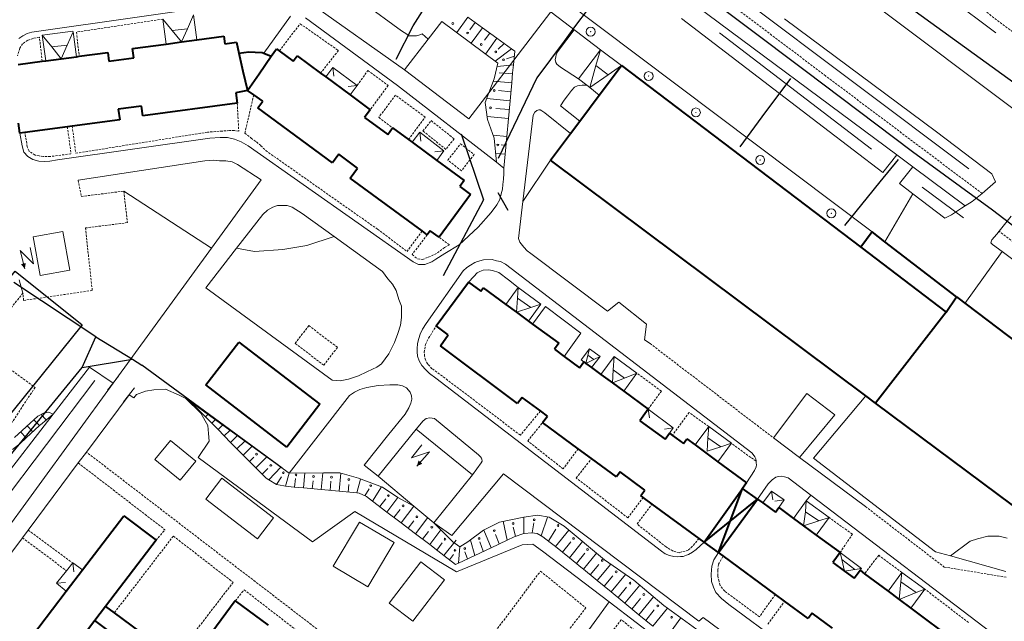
# Model space of a CAD drawing. Extents: x 13 to 4138, y -4831 to -1000.
# Tile 23 of 203: x 1171 to 1390, y -2551 to -2417. Entities that reach past the tile are written whole.
import ezdxf

# ---------------------------------------------------------------- set-up
doc = ezdxf.new("R2010")
doc.units = 0
doc.header["$MEASUREMENT"] = 0
doc.linetypes.add('DASHED', pattern=[0.75, 0.5, -0.25])
for name, color, linetype in [('11', 7, 'CONTINUOUS'), ('16', 7, 'CONTINUOUS'), ('24', 7, 'CONTINUOUS'), ('37', 7, 'CONTINUOUS'), ('40', 7, 'CONTINUOUS'), ('6', 7, 'CONTINUOUS'), ('7', 7, 'CONTINUOUS'), ('ВЕЛОПЕШЕХОДНЫЕ', 4, 'CONTINUOUS'), ('ЛЕСТНИЦЫ', 6, 'CONTINUOUS'), ('ПЕШЕХОДНЫЕ_ДОРОЖКИ', 3, 'CONTINUOUS'), ('СПОРТИВНЫЕ_ПЛОЩАДКИ', 3, 'CONTINUOUS'), ('ТРОТУАРЫ', 7, 'CONTINUOUS')]:
    doc.layers.add(name, color=color, linetype=linetype)

msp = doc.modelspace()

# ---------------------------------------------------------------- linework, layer by layer
at = {"layer": '11', "color": 253, "linetype": 'Continuous', "lineweight": 0}
for p, q in [((1366.34, -2447.28), (1317.82, -2411.2)), ((1289.19, -2415.38), (1280.96, -2426.12)), ((1261.85, -2421.47), (1264.89, -2417.53)), ((1264.89, -2417.53), (1277.36, -2426.81)), ((1256.55, -2428.3), (1261.85, -2421.47)), ((1280.96, -2426.12), (1275.36, -2433.42)), ((1277.36, -2426.81), (1276.53, -2430.28)), ((1270.92, -2439.21), (1256.55, -2428.3)), ((1276.53, -2430.28), (1275.36, -2433.42)), ((1275.36, -2433.42), (1270.92, -2439.21)), ((1275.36, -2433.42), (1274.55, -2435.57)), ((1274.55, -2435.57), (1275.05, -2439.38)), ((1275.05, -2439.38), (1276.53, -2443.51)), ((1276.53, -2443.51), (1277.04, -2448.89)), ((1369.86, -2449.9), (1366.34, -2447.28)), ((1381.57, -2458.61), (1369.86, -2449.9)), ((1381.51, -2480.38), (1389.78, -2468.78)), ((1389.78, -2468.78), (1488.3, -2543.51)), ((1178.23, -2505.07), (1186.32, -2494.59)), ((1186.32, -2494.59), (1191.58, -2498.16)), ((1192.82, -2496.6), (1190.34, -2499.73)), ((1196.38, -2499.23), (1193.89, -2502.36)), ((1196.83, -2500.7), (1198.81, -2499.93)), ((1198.81, -2499.93), (1200.64, -2499.63)), ((1200.64, -2499.63), (1203.24, -2499.47)), ((1203.24, -2499.47), (1206.29, -2500.85)), ((1195.14, -2500.8), (1196.22, -2501.46)), ((1196.22, -2501.46), (1196.83, -2500.7)), ((1206.29, -2500.85), (1207.82, -2501.61)), ((1207.82, -2501.61), (1211.17, -2504.82)), ((1347.71, -2514.91), (1359.38, -2500.96)), ((1145.15, -2547.91), (1178.23, -2505.07)), ((1211.17, -2504.82), (1212.7, -2507.57)), ((1212.7, -2507.57), (1212.85, -2509.4)), ((1213.01, -2511.08), (1210.52, -2514.74)), ((1212.85, -2509.4), (1213.01, -2511.08)), ((1210.52, -2514.74), (1236.01, -2533.53)), ((1374.96, -2535.75), (1347.71, -2514.91)), ((1236.01, -2533.53), (1245.47, -2526.81)), ((1245.47, -2526.81), (1268.12, -2540.2)), ((1268.12, -2540.2), (1282.77, -2534.24)), ((1282.77, -2534.24), (1285.16, -2534.07)), ((1285.16, -2534.07), (1287.3, -2535.6)), ((1287.3, -2535.6), (1302.2, -2546.94)), ((1378.27, -2536.68), (1374.96, -2535.75)), ((1390.62, -2540.19), (1378.27, -2536.68)), ((1275.91, -2583), (1302.2, -2546.94)), ((1302.2, -2546.94), (1366.13, -2595.58))]:
    msp.add_line(p, q, dxfattribs=at)
at = {"layer": '16', "color": 253, "linetype": 'Continuous', "lineweight": 0}
for p, q in [((1173.76, -2465.55), (1180.39, -2464.35)), ((1180.39, -2464.35), (1181.95, -2472.94)), ((1175.32, -2474.14), (1173.76, -2465.55)), ((1173.82, -2471.59), (1170.85, -2468.55)), ((1170.85, -2468.55), (1171.89, -2472.7)), ((1173.13, -2467.93), (1173.82, -2471.59)), ((1181.95, -2472.94), (1175.32, -2474.14)), ((1250.65, -2518.92), (1259.12, -2508.44)), ((1259.12, -2508.44), (1271.69, -2518.59)), ((1260.4, -2511.9), (1258.08, -2514.82)), ((1258.08, -2514.82), (1262.12, -2513.5)), ((1262.12, -2513.5), (1259.27, -2516.7)), ((1258.64, -2525.59), (1250.65, -2518.92)), ((1271.69, -2518.59), (1263.06, -2529.28)), ((1263.06, -2529.28), (1258.64, -2525.59))]:
    msp.add_line(p, q, dxfattribs=at)
for points in [[(1171.89, -2472.7), (1172.12, -2471.39), (1171.05, -2471.62)], [(1259.27, -2516.7), (1259.69, -2515.43), (1260.52, -2516.13)]]:
    msp.add_solid(points, dxfattribs=at)
at = {"layer": '24', "color": 253, "linetype": 'DASHED', "lineweight": 0}
for p, q in [((1350.45, -2429.66), (1308.31, -2397.8)), ((1419.71, -2440.59), (1365.27, -2399.6)), ((1202.69, -2416.97), (1183.41, -2419.89)), ((1228.64, -2424.07), (1233.29, -2418.03)), ((1233.29, -2418.03), (1241.83, -2424.01)), ((1175.15, -2421), (1173.8, -2421.29)), ((1175.79, -2426.39), (1175.15, -2421)), ((1183.41, -2419.89), (1184.04, -2425.28)), ((1171.42, -2422.47), (1170.79, -2423.49)), ((1172.57, -2421.71), (1171.42, -2422.47)), ((1173.8, -2421.29), (1172.57, -2421.71)), ((1170.79, -2423.49), (1170.28, -2425.15)), ((1241.83, -2424.01), (1237.83, -2429.04)), ((1245.99, -2431.78), (1248.37, -2428.48)), ((1248.37, -2428.48), (1252.92, -2431.78)), ((1385.37, -2455.91), (1350.45, -2429.66)), ((1252.92, -2431.78), (1248.92, -2437.2)), ((1222.94, -2433.89), (1220.97, -2442.39)), ((1254.53, -2433.94), (1250.83, -2438.89)), ((1261.19, -2438.84), (1254.53, -2433.94)), ((1219.27, -2435.75), (1219.6, -2441.96)), ((1181.39, -2440.99), (1182.2, -2447.03)), ((1182.47, -2440.85), (1183.28, -2446.91)), ((1250.83, -2438.89), (1253.91, -2441.25)), ((1257.43, -2443.84), (1261.19, -2438.84)), ((1260.66, -2441.95), (1262.51, -2439.63)), ((1262.51, -2439.63), (1267.62, -2443.7)), ((1172.45, -2445.47), (1171.92, -2442.26)), ((1212.62, -2442.2), (1183.28, -2446.91)), ((1215.99, -2441.96), (1212.62, -2442.2)), ((1217.55, -2441.84), (1215.99, -2441.96)), ((1218.63, -2441.84), (1217.55, -2441.84)), ((1219.6, -2441.96), (1218.63, -2441.84)), ((1220.97, -2442.39), (1222.36, -2443.53)), ((1265.78, -2446.03), (1260.66, -2441.95)), ((1222.36, -2443.53), (1223.56, -2444.37)), ((1223.56, -2444.37), (1224.52, -2445.22)), ((1224.52, -2445.22), (1225.61, -2446.3)), ((1267.62, -2443.7), (1265.78, -2446.03)), ((1266.22, -2448.47), (1269.03, -2444.82)), ((1269.03, -2444.82), (1272.08, -2447.17)), ((1172.88, -2446.47), (1172.45, -2445.47)), ((1174.21, -2447.32), (1172.88, -2446.47)), ((1175.1, -2447.51), (1174.21, -2447.32)), ((1176.06, -2447.63), (1175.1, -2447.51)), ((1182.2, -2447.03), (1177.63, -2447.63)), ((1225.61, -2446.3), (1250.55, -2463.85)), ((1272.08, -2447.17), (1269.26, -2450.82)), ((1177.63, -2447.63), (1176.06, -2447.63)), ((1269.26, -2450.82), (1266.22, -2448.47)), ((1183.79, -2452.9), (1184.49, -2456.54)), ((1184.49, -2456.54), (1193.97, -2455.36)), ((1193.97, -2455.36), (1194.78, -2462.38)), ((1194.78, -2462.38), (1185.42, -2463.55)), ((1185.42, -2463.55), (1186.94, -2477.5)), ((1250.55, -2463.85), (1257.12, -2468.78)), ((1260.47, -2464.23), (1257.12, -2468.78)), ((1261.62, -2465.08), (1258.25, -2469.5)), ((1491.45, -2540.86), (1389.13, -2464.3)), ((1266.55, -2467.33), (1264.26, -2465.65)), ((1265.47, -2467.93), (1266.55, -2467.33)), ((1258.25, -2469.5), (1259.45, -2470.46)), ((1261.86, -2470.1), (1263.9, -2469.14)), ((1263.9, -2469.14), (1265.47, -2467.93)), ((1259.45, -2470.46), (1260.53, -2470.58)), ((1260.53, -2470.58), (1261.86, -2470.1)), ((1171.49, -2478.08), (1140.25, -2517.08)), ((1171.61, -2479.72), (1171.49, -2478.08)), ((1186.94, -2477.5), (1171.61, -2479.72)), ((1232.18, -2489.3), (1235.22, -2485.32)), ((1235.22, -2485.32), (1241.59, -2490.18)), ((1261.93, -2488.15), (1263.61, -2485.41)), ((1238.55, -2494.16), (1232.18, -2489.3)), ((1261.23, -2489.55), (1261.93, -2488.15)), ((1163.66, -2491.48), (1174.2, -2499.1)), ((1241.59, -2490.18), (1238.55, -2494.16)), ((1260.96, -2491.32), (1261.23, -2489.55)), ((1261.03, -2492.15), (1260.96, -2491.32)), ((1311.32, -2489.33), (1338.82, -2510.38)), ((1261.22, -2492.97), (1261.03, -2492.15)), ((1261.72, -2493.93), (1261.22, -2492.97)), ((1262.68, -2494.95), (1261.72, -2493.93)), ((1265.6, -2497.05), (1262.68, -2494.95)), ((1282.38, -2509.77), (1265.6, -2497.05)), ((1313.82, -2499.93), (1308.36, -2495.95)), ((1174.2, -2499.1), (1171.62, -2502.97)), ((1310.91, -2503.95), (1313.82, -2499.93)), ((1171.62, -2502.97), (1169.05, -2506.95)), ((1286.86, -2504.37), (1282.38, -2509.77)), ((1319.99, -2504.68), (1316.29, -2509.82)), ((1324.37, -2507.85), (1319.99, -2504.68)), ((1284.03, -2511.05), (1287.35, -2506.97)), ((1291.91, -2517.28), (1284.03, -2511.05)), ((1295.25, -2512.78), (1291.91, -2517.28)), ((1334.94, -2515.59), (1329.45, -2511.57)), ((1254.24, -2566.17), (1185.64, -2513.53)), ((1294.84, -2519.32), (1298.25, -2514.97)), ((1183.83, -2515.96), (1203.15, -2530.85)), ((1306.34, -2528.18), (1294.84, -2519.32)), ((1309.78, -2523.64), (1306.34, -2528.18)), ((1308.39, -2529.55), (1311.77, -2525.11)), ((1359.32, -2525.67), (1376.87, -2539.16)), ((1356.4, -2531.84), (1351.21, -2528.12)), ((1172.67, -2530.92), (1182.58, -2538.23)), ((1201.16, -2533.2), (1203.15, -2530.85)), ((1314.86, -2534.67), (1308.39, -2529.55)), ((1171.37, -2532.66), (1181.19, -2539.98)), ((1205.02, -2532.29), (1191.85, -2549.38)), ((1205.02, -2532.29), (1218.36, -2542.57)), ((1322.22, -2532.79), (1320.78, -2534.53)), ((1353.67, -2535.93), (1356.4, -2531.84)), ((1316.44, -2535.62), (1314.86, -2534.67)), ((1319.81, -2535.38), (1317.77, -2535.98)), ((1320.78, -2534.53), (1319.81, -2535.38)), ((1317.77, -2535.98), (1316.44, -2535.62)), ((1326.54, -2538.55), (1327.61, -2536.7)), ((1362.28, -2536.54), (1359.14, -2540.66)), ((1367.46, -2540.36), (1362.28, -2536.54)), ((1326.41, -2539.82), (1326.54, -2538.55)), ((1376.87, -2539.16), (1390.69, -2541.43)), ((1269.21, -2563.65), (1286.88, -2540.1)), ((1286.88, -2540.1), (1296.99, -2548.26)), ((1326.41, -2541.1), (1326.41, -2539.82)), ((1326.67, -2542.37), (1326.41, -2541.1)), ((1218.36, -2542.57), (1205.39, -2559.39)), ((1326.92, -2543.26), (1326.67, -2542.37)), ((1327.94, -2544.53), (1326.92, -2543.26)), ((1382.33, -2551.55), (1372.54, -2544.08)), ((1218.83, -2546.7), (1220.81, -2544.23)), ((1220.81, -2544.23), (1243.83, -2562.12)), ((1335.68, -2550.25), (1327.94, -2544.53)), ((1339.23, -2545.26), (1335.68, -2550.25)), ((1296.99, -2548.26), (1290.13, -2557.17)), ((1337.59, -2551.9), (1341.28, -2546.78)), ((1304.85, -2550.9), (1294.05, -2565.03)), ((1307.86, -2553.25), (1304.85, -2550.9))]:
    msp.add_line(p, q, dxfattribs=at)
at = {"layer": '24', "color": 253, "linetype": 'Continuous', "lineweight": 0}
for p, q in [((1356.29, -2409.93), (1414.31, -2453.56)), ((1173.49, -2419.91), (1219.94, -2413.3)), ((1235.96, -2413.72), (1256.55, -2428.3)), ((1255.9, -2419.61), (1247.32, -2413.37)), ((1225.17, -2424.61), (1231.13, -2416.37)), ((1234.51, -2416.7), (1255.01, -2431.79)), ((1349.94, -2441.12), (1318.33, -2416.86)), ((1375.15, -2442.14), (1341.27, -2416.92)), ((1170.59, -2421.31), (1171.47, -2420.72)), ((1171.47, -2420.72), (1172.46, -2420.2)), ((1172.46, -2420.2), (1173.49, -2419.91)), ((1257.04, -2420.37), (1255.9, -2419.61)), ((1257.55, -2420.75), (1257.04, -2420.37)), ((1258.06, -2420.75), (1257.55, -2420.75)), ((1258.57, -2420.75), (1258.06, -2420.75)), ((1259.2, -2420.75), (1258.57, -2420.75)), ((1259.96, -2420.5), (1259.2, -2420.75)), ((1260.47, -2420.24), (1259.96, -2420.5)), ((1261.85, -2421.47), (1260.47, -2420.24)), ((1291.14, -2423.67), (1294.37, -2419.35)), ((1290.15, -2425.98), (1290.31, -2425.49)), ((1290.31, -2425.49), (1290.39, -2424.91)), ((1290.39, -2424.91), (1290.72, -2424.25)), ((1290.72, -2424.25), (1291.14, -2423.67)), ((1290.31, -2426.65), (1290.15, -2425.98)), ((1290.48, -2427.06), (1290.31, -2426.65)), ((1291.3, -2427.72), (1290.48, -2427.06)), ((1295.35, -2430.28), (1291.3, -2427.72)), ((1255.01, -2431.79), (1277.04, -2448.89)), ((1293.78, -2432.93), (1294.44, -2432.19)), ((1294.44, -2432.19), (1295.1, -2431.86)), ((1295.1, -2431.86), (1296.18, -2431.69)), ((1296.18, -2431.69), (1297.2, -2431.73)), ((1292.13, -2435.08), (1292.87, -2434.09)), ((1292.87, -2434.09), (1293.78, -2432.93)), ((1291.3, -2436.32), (1292.13, -2435.08)), ((1295.65, -2439.72), (1291.3, -2436.32)), ((1285.23, -2438.41), (1282.96, -2457.66)), ((1285.61, -2437.77), (1285.23, -2438.41)), ((1286.05, -2437.39), (1285.61, -2437.77)), ((1286.5, -2437.2), (1286.05, -2437.39)), ((1286.82, -2437.2), (1286.5, -2437.2)), ((1287.2, -2437.45), (1286.82, -2437.2)), ((1287.83, -2437.9), (1287.2, -2437.45)), ((1293.59, -2442.48), (1287.83, -2437.9)), ((1171.31, -2445.26), (1170.77, -2442.41)), ((1363.2, -2451.16), (1349.94, -2441.12)), ((1387.53, -2451.51), (1375.15, -2442.14)), ((1171.66, -2446.66), (1171.31, -2445.26)), ((1213.14, -2443.51), (1179.17, -2448.38)), ((1215.48, -2443.39), (1213.14, -2443.51)), ((1217.12, -2443.39), (1215.48, -2443.39)), ((1218.64, -2443.74), (1217.12, -2443.39)), ((1220.16, -2444.33), (1218.64, -2443.74)), ((1221.68, -2445.27), (1220.16, -2444.33)), ((1258.49, -2471.11), (1221.68, -2445.27)), ((1172.58, -2447.66), (1171.66, -2446.66)), ((1366.34, -2447.28), (1363.2, -2451.16)), ((1173.68, -2448.29), (1172.58, -2447.66)), ((1175.05, -2448.65), (1173.68, -2448.29)), ((1176.34, -2448.77), (1175.05, -2448.65)), ((1177.51, -2448.65), (1176.34, -2448.77)), ((1179.17, -2448.38), (1177.51, -2448.65)), ((1183.79, -2452.9), (1212.06, -2448.59)), ((1212.06, -2448.59), (1213.94, -2448.47)), ((1213.94, -2448.47), (1215.34, -2448.59)), ((1215.34, -2448.59), (1216.75, -2448.59)), ((1216.75, -2448.59), (1218.15, -2448.83)), ((1218.15, -2448.83), (1219.32, -2449.41)), ((1219.32, -2449.41), (1224.59, -2452.81)), ((1277.04, -2448.89), (1278.73, -2450.2)), ((1278.72, -2451.42), (1278.61, -2452.71)), ((1278.73, -2450.2), (1278.72, -2451.42)), ((1369.86, -2449.9), (1366.88, -2453.63)), ((1388.29, -2453.3), (1387.53, -2451.51)), ((1224.59, -2452.81), (1213.51, -2468.03)), ((1278.49, -2453.88), (1278.37, -2454.94)), ((1278.61, -2452.71), (1278.49, -2453.88)), ((1366.88, -2453.63), (1369.89, -2455.93)), ((1385.37, -2455.91), (1388.29, -2453.3)), ((1278.14, -2455.93), (1277.79, -2457.22)), ((1278.37, -2454.94), (1278.14, -2455.93)), ((1363.66, -2466.62), (1369.89, -2455.93)), ((1369.89, -2455.93), (1377.04, -2461.38)), ((1383.08, -2457.63), (1385.37, -2455.91)), ((1227.21, -2458.9), (1228.26, -2458.55)), ((1228.26, -2458.55), (1229.2, -2458.55)), ((1229.2, -2458.55), (1230.37, -2458.55)), ((1230.37, -2458.55), (1231.54, -2458.9)), ((1277.14, -2458.39), (1275.86, -2460.13)), ((1277.79, -2457.22), (1277.14, -2458.39)), ((1282.96, -2457.66), (1282, -2465.91)), ((1381.57, -2458.61), (1383.08, -2457.63)), ((1219.13, -2468.07), (1224.98, -2460.54)), ((1224.98, -2460.54), (1226.04, -2459.6)), ((1226.04, -2459.6), (1227.21, -2458.9)), ((1231.54, -2458.9), (1233.76, -2460.3)), ((1233.76, -2460.3), (1240.85, -2465.45)), ((1275.86, -2460.13), (1272.99, -2463.36)), ((1377.04, -2461.38), (1378.5, -2460.62)), ((1378.5, -2460.62), (1379.64, -2459.92)), ((1379.64, -2459.92), (1380.72, -2459.15)), ((1380.72, -2459.15), (1381.57, -2458.61)), ((1391.83, -2460.95), (1389.13, -2464.3)), ((1272.99, -2463.36), (1268.73, -2467.31)), ((1388.64, -2464.91), (1387.49, -2466.18)), ((1389.13, -2464.3), (1388.64, -2464.91)), ((1240.85, -2465.45), (1251.65, -2473.29)), ((1268.73, -2467.31), (1265.52, -2469.24)), ((1282, -2465.91), (1282.25, -2466.73)), ((1282.25, -2466.73), (1283.14, -2467.82)), ((1387.49, -2466.18), (1387.3, -2466.88)), ((1387.3, -2466.88), (1387.62, -2467.26)), ((1387.62, -2467.26), (1389.78, -2468.78)), ((1213.51, -2468.03), (1191.58, -2498.16)), ((1212.29, -2476.88), (1219.13, -2468.07)), ((1265.52, -2469.24), (1263.57, -2470.53)), ((1283.14, -2467.82), (1283.9, -2468.64)), ((1283.9, -2468.64), (1284.73, -2469.22)), ((1284.73, -2469.22), (1301.83, -2482.1)), ((1259.66, -2471.7), (1258.49, -2471.11)), ((1261.08, -2471.69), (1259.66, -2471.7)), ((1262.62, -2471.11), (1261.08, -2471.69)), ((1263.57, -2470.53), (1262.62, -2471.11)), ((1271.25, -2471.82), (1272.24, -2471.28)), ((1272.24, -2471.28), (1272.85, -2471.06)), ((1272.85, -2471.06), (1274.19, -2470.67)), ((1274.19, -2470.67), (1276.09, -2470.59)), ((1276.09, -2470.59), (1277.1, -2470.86)), ((1277.1, -2470.86), (1277.99, -2471.05)), ((1277.99, -2471.05), (1279.07, -2471.62)), ((1279.07, -2471.62), (1333.97, -2513.68)), ((1251.65, -2473.29), (1252.82, -2474.93)), ((1261.35, -2484.84), (1269.66, -2473.09)), ((1269.66, -2473.09), (1270.42, -2472.39)), ((1270.42, -2472.39), (1271.25, -2471.82)), ((1271.98, -2474.35), (1272.74, -2473.59)), ((1272.74, -2473.59), (1273.35, -2473.28)), ((1273.35, -2473.28), (1274.09, -2473)), ((1274.09, -2473), (1275.27, -2472.92)), ((1275.27, -2472.92), (1276.2, -2473.08)), ((1276.2, -2473.08), (1277.57, -2473.49)), ((1277.57, -2473.49), (1279.72, -2475.13)), ((1171.49, -2478.08), (1170.68, -2475.12)), ((1252.82, -2474.93), (1253.88, -2476.1)), ((1253.88, -2476.1), (1254.7, -2477.51)), ((1270.79, -2475.63), (1271.98, -2474.35)), ((1279.72, -2475.13), (1281.86, -2476.86)), ((1240.46, -2497.52), (1212.29, -2476.88)), ((1254.7, -2477.51), (1255.28, -2479.5)), ((1255.28, -2479.5), (1255.87, -2481.03)), ((1301.83, -2482.1), (1304.37, -2480.07)), ((1304.37, -2480.07), (1310.47, -2485.03)), ((1255.87, -2481.03), (1255.87, -2482.08)), ((1255.87, -2482.08), (1255.87, -2483.49)), ((1285.08, -2484.98), (1288, -2481.1)), ((1288, -2481.1), (1295.89, -2487.05)), ((1255.87, -2483.49), (1255.63, -2485.24)), ((1260.59, -2486.11), (1261.35, -2484.84)), ((1255.06, -2487.08), (1254.35, -2489.07)), ((1255.63, -2485.24), (1255.06, -2487.08)), ((1260.08, -2487.26), (1260.59, -2486.11)), ((1295.89, -2487.05), (1292.18, -2492.23)), ((1310.47, -2485.03), (1310.09, -2488.47)), ((1254.35, -2489.07), (1253.07, -2491.65)), ((1259.45, -2489.34), (1259.76, -2488.19)), ((1259.76, -2488.19), (1260.08, -2487.26)), ((1310.09, -2488.47), (1311.32, -2489.33)), ((1259.36, -2491.16), (1259.38, -2490.48)), ((1259.45, -2492.11), (1259.36, -2491.16)), ((1259.38, -2490.48), (1259.45, -2489.34)), ((1253.07, -2491.65), (1251.43, -2493.88)), ((1259.83, -2493.22), (1259.45, -2492.11)), ((1260.4, -2494.24), (1259.83, -2493.22)), ((1248.15, -2495.64), (1246.27, -2496.55)), ((1249.44, -2495.05), (1248.15, -2495.64)), ((1250.37, -2494.58), (1249.44, -2495.05)), ((1251.43, -2493.88), (1250.37, -2494.58)), ((1261.29, -2495.19), (1260.4, -2494.24)), ((1262.12, -2496.02), (1261.29, -2495.19)), ((1242.19, -2497.68), (1240.46, -2497.52)), ((1244.06, -2497.3), (1242.19, -2497.68)), ((1246.27, -2496.55), (1244.06, -2497.3)), ((1263.51, -2497.04), (1262.12, -2496.02)), ((1313.84, -2535.64), (1263.51, -2497.04)), ((1191.58, -2498.16), (1158.89, -2543.08)), ((1245.44, -2500.17), (1244.27, -2500.88)), ((1246.61, -2499.59), (1245.44, -2500.17)), ((1248.13, -2499.12), (1246.61, -2499.59)), ((1250.7, -2498.65), (1248.13, -2499.12)), ((1253.28, -2498.53), (1250.7, -2498.65)), ((1255.03, -2498.53), (1253.28, -2498.53)), ((1256.09, -2498.77), (1255.03, -2498.53)), ((1257.02, -2499.24), (1256.09, -2498.77)), ((1257.84, -2500.17), (1257.02, -2499.24)), ((1258.08, -2500.99), (1257.84, -2500.17)), ((1185.64, -2513.53), (1195.14, -2500.8)), ((1209.04, -2502.49), (1207.82, -2501.61)), ((1244.27, -2500.88), (1230.85, -2518.22)), ((1257.96, -2502.64), (1258.19, -2501.7)), ((1258.19, -2501.7), (1258.08, -2500.99)), ((1346.25, -2500.5), (1338.82, -2510.38)), ((1346.25, -2500.5), (1352.48, -2505.21)), ((1230.85, -2518.22), (1209.04, -2502.49)), ((1256.67, -2505.1), (1257.49, -2503.69)), ((1257.49, -2503.69), (1257.96, -2502.64)), ((1253.05, -2509.55), (1256.67, -2505.1)), ((1260.7, -2506.53), (1259.12, -2508.44)), ((1261.4, -2506.05), (1260.7, -2506.53)), ((1262.18, -2505.86), (1261.4, -2506.05)), ((1263.23, -2506.05), (1262.18, -2505.86)), ((1273.02, -2514.16), (1263.23, -2506.05)), ((1352.48, -2505.21), (1344.6, -2514.76)), ((1200.89, -2515.19), (1204.37, -2510.93)), ((1204.37, -2510.93), (1210.03, -2515.55)), ((1247.54, -2516.42), (1253.05, -2509.55)), ((1338.82, -2510.38), (1344.6, -2514.76)), ((1183.83, -2515.96), (1185.64, -2513.53)), ((1206.55, -2519.82), (1200.89, -2515.19)), ((1210.03, -2515.55), (1206.55, -2519.82)), ((1273.48, -2514.57), (1273.02, -2514.16)), ((1273.72, -2514.9), (1273.48, -2514.57)), ((1273.68, -2515.96), (1273.85, -2515.57)), ((1273.8, -2515.12), (1273.72, -2514.9)), ((1273.85, -2515.57), (1273.8, -2515.12)), ((1333.97, -2513.68), (1334.29, -2514.07)), ((1334.29, -2514.07), (1334.67, -2514.58)), ((1334.67, -2514.58), (1334.86, -2515.02)), ((1334.86, -2515.02), (1334.94, -2515.59)), ((1334.94, -2515.59), (1334.99, -2515.91)), ((1344.6, -2514.76), (1359.32, -2525.67)), ((1172.67, -2530.92), (1183.83, -2515.96)), ((1250.65, -2518.92), (1247.54, -2516.42)), ((1271.69, -2518.59), (1273.68, -2515.96)), ((1334.61, -2517.63), (1332.83, -2520.37)), ((1334.93, -2516.8), (1334.61, -2517.63)), ((1335.05, -2516.36), (1334.93, -2516.8)), ((1334.99, -2515.91), (1335.05, -2516.36)), ((1212.27, -2524), (1215.81, -2519.38)), ((1215.81, -2519.38), (1227.35, -2528.22)), ((1278.63, -2518.4), (1267.08, -2532.12)), ((1322.21, -2551.26), (1278.63, -2518.4)), ((1337.66, -2520.62), (1338.55, -2519.73)), ((1338.55, -2519.73), (1339.31, -2519.16)), ((1339.31, -2519.16), (1339.95, -2518.97)), ((1339.95, -2518.97), (1340.58, -2518.9)), ((1340.58, -2518.9), (1341.28, -2519.03)), ((1341.28, -2519.03), (1342.11, -2519.28)), ((1342.11, -2519.28), (1347.17, -2523.14)), ((1335.28, -2524.03), (1337.66, -2520.62)), ((1223.81, -2532.84), (1212.27, -2524)), ((1346.13, -2524.4), (1347.17, -2523.14)), ((1347.17, -2523.14), (1404.87, -2567.09)), ((1227.35, -2528.22), (1223.81, -2532.84)), ((1171.37, -2532.66), (1172.67, -2530.92)), ((1240.68, -2538.99), (1246.51, -2529.14)), ((1246.51, -2529.14), (1254.22, -2533.71)), ((1267.08, -2532.12), (1263.06, -2529.28)), ((1161.18, -2546.33), (1171.37, -2532.66)), ((1382.65, -2533.4), (1384.3, -2532.89)), ((1384.3, -2532.89), (1386.59, -2532.25)), ((1386.59, -2532.25), (1389.13, -2532.25)), ((1389.13, -2532.25), (1390.91, -2532.76)), ((1254.22, -2533.71), (1248.39, -2543.56)), ((1321.59, -2535.26), (1320.76, -2535.84)), ((1323.33, -2533.61), (1321.59, -2535.26)), ((1378.27, -2536.68), (1382.65, -2533.4)), ((1314.66, -2536.22), (1313.84, -2535.64)), ((1315.62, -2536.6), (1314.66, -2536.22)), ((1316.63, -2536.85), (1315.62, -2536.6)), ((1317.52, -2536.92), (1316.63, -2536.85)), ((1318.09, -2536.85), (1317.52, -2536.92)), ((1318.67, -2536.79), (1318.09, -2536.85)), ((1319.43, -2536.53), (1318.67, -2536.79)), ((1319.87, -2536.34), (1319.43, -2536.53)), ((1320.76, -2535.84), (1319.87, -2536.34)), ((1325.08, -2539), (1325.53, -2537.55)), ((1325.53, -2537.55), (1326.56, -2535.93)), ((1248.39, -2543.56), (1240.68, -2538.99)), ((1253.12, -2547.22), (1260.18, -2537.99)), ((1260.18, -2537.99), (1265.45, -2542.02)), ((1324.9, -2540.74), (1325.08, -2539)), ((1325.03, -2542.39), (1324.9, -2540.74)), ((1265.45, -2542.02), (1258.38, -2551.24)), ((1325.41, -2543.66), (1325.03, -2542.39)), ((1325.96, -2544.84), (1325.41, -2543.66)), ((1327.19, -2546.21), (1325.96, -2544.84)), ((1328.84, -2547.48), (1327.19, -2546.21)), ((1258.38, -2551.24), (1253.12, -2547.22)), ((1374.78, -2581.41), (1328.84, -2547.48)), ((1323.15, -2550.44), (1322.21, -2551.26)), ((1378, -2590.54), (1323.15, -2550.44))]:
    msp.add_line(p, q, dxfattribs=at)
at = {"layer": '37', "color": 253, "linetype": 'Continuous', "lineweight": 0}
for p, q in [((1270.69, -2416.59), (1268.21, -2420)), ((1270.69, -2416.59), (1273.93, -2418.93)), ((1272.31, -2417.76), (1271.11, -2419.41)), ((1273.93, -2418.93), (1271.42, -2422.39)), ((1273.93, -2418.93), (1277.17, -2421.28)), ((1275.55, -2420.1), (1274.38, -2421.72)), ((1277.17, -2421.28), (1274.63, -2424.78)), ((1277.17, -2421.28), (1280.41, -2423.62)), ((1278.79, -2422.45), (1277.43, -2423.71)), ((1280.41, -2423.62), (1276.75, -2426.36)), ((1281.05, -2425.23), (1279.26, -2425.85)), ((1280.41, -2423.62), (1281.16, -2424.16)), ((1281.16, -2424.16), (1280.84, -2427.22)), ((1280.84, -2427.22), (1277.19, -2427.53)), ((1280.84, -2427.22), (1280.66, -2428.96)), ((1280.64, -2429.21), (1277.65, -2428.94)), ((1280.66, -2428.96), (1280.46, -2431.2)), ((1280.46, -2431.2), (1276.33, -2430.83)), ((1280.46, -2431.2), (1280.1, -2435.19)), ((1280.28, -2433.2), (1277.52, -2432.94)), ((1280.1, -2435.19), (1274.88, -2434.71)), ((1280.1, -2435.19), (1279.73, -2439.17)), ((1279.73, -2439.17), (1274.96, -2438.74)), ((1279.91, -2437.18), (1276.93, -2436.91)), ((1279.73, -2439.17), (1279.37, -2443.15)), ((1279.37, -2443.15), (1276.31, -2442.88)), ((1279.37, -2443.15), (1279.01, -2447.14)), ((1279.19, -2445.15), (1278.1, -2445.05)), ((1279.01, -2447.14), (1276.86, -2446.94)), ((1279.01, -2447.14), (1278.73, -2450.2)), ((1177.26, -2504.63), (1176.19, -2504.79)), ((1178.23, -2505.07), (1177.26, -2504.63)), ((1209.36, -2502.82), (1209.04, -2502.49)), ((1212.17, -2505.66), (1209.36, -2502.82)), ((1174.79, -2505.54), (1169.58, -2510.25)), ((1175.16, -2507.63), (1173.93, -2506.31)), ((1176.19, -2504.79), (1174.79, -2505.54)), ((1178.23, -2505.07), (1175.37, -2507.44)), ((1176.62, -2506.27), (1175.56, -2505.13)), ((1212.17, -2505.66), (1212.7, -2505.13)), ((1214.98, -2508.51), (1212.17, -2505.66)), ((1213.57, -2507.09), (1214.35, -2506.32)), ((1172.22, -2510.35), (1170.97, -2509)), ((1175.16, -2507.63), (1172.22, -2510.35)), ((1173.69, -2508.99), (1172.45, -2507.65)), ((1175.37, -2507.44), (1175.16, -2507.63)), ((1214.98, -2508.51), (1215.99, -2507.51)), ((1217.79, -2511.36), (1214.98, -2508.51)), ((1216.38, -2509.93), (1217.64, -2508.69)), ((1172.22, -2510.35), (1170.83, -2511.65)), ((1217.79, -2511.36), (1219.28, -2509.88)), ((1219.19, -2512.78), (1220.93, -2511.07)), ((1170.83, -2511.65), (1169.17, -2512.94)), ((1220.6, -2514.2), (1217.79, -2511.36)), ((1220.6, -2514.2), (1222.57, -2512.25)), ((1223.4, -2517.05), (1220.6, -2514.2)), ((1222, -2515.63), (1222.98, -2514.66)), ((1223.4, -2517.05), (1225.87, -2514.62)), ((1225.69, -2519.37), (1223.4, -2517.05)), ((1224.81, -2518.47), (1226.07, -2517.23)), ((1226.33, -2519.75), (1229.01, -2516.89)), ((1226.33, -2519.75), (1225.69, -2519.37)), ((1227.98, -2520.74), (1226.33, -2519.75)), ((1228.04, -2520.78), (1229.1, -2519.03)), ((1230.02, -2521.1), (1230.85, -2518.22)), ((1230.85, -2518.22), (1238.51, -2518.14)), ((1232.01, -2521.36), (1232.27, -2519.39)), ((1234, -2521.54), (1234.31, -2518.18)), ((1235.99, -2521.73), (1236.16, -2519.92)), ((1237.98, -2521.91), (1238.33, -2518.14)), ((1238.51, -2518.14), (1242.17, -2518.14)), ((1239.97, -2522.1), (1240.16, -2520.03)), ((1241.96, -2522.28), (1242.34, -2518.2)), ((1242.17, -2518.14), (1246.29, -2519.37)), ((1245.95, -2522.65), (1246.76, -2519.54)), ((1246.29, -2519.37), (1251.63, -2521.35)), ((1229.66, -2521.05), (1227.98, -2520.74)), ((1230.02, -2521.1), (1229.66, -2521.05)), ((1231.95, -2521.35), (1230.02, -2521.1)), ((1234, -2521.54), (1231.95, -2521.35)), ((1237.98, -2521.91), (1234, -2521.54)), ((1241.96, -2522.28), (1237.98, -2521.91)), ((1243.96, -2522.47), (1244.11, -2520.75)), ((1247.68, -2523.27), (1248.64, -2521.69)), ((1249.44, -2524.48), (1251.4, -2521.27)), ((1251.63, -2521.35), (1255.08, -2523.66)), ((1245.95, -2522.65), (1241.96, -2522.28)), ((1246.42, -2522.69), (1245.95, -2522.65)), ((1248.1, -2523.46), (1246.42, -2522.69)), ((1249.44, -2524.48), (1248.1, -2523.46)), ((1251.03, -2525.69), (1252.36, -2523.94)), ((1252.62, -2526.9), (1255.08, -2523.66)), ((1255.08, -2523.66), (1258.64, -2525.59)), ((1252.62, -2526.9), (1249.44, -2524.48)), ((1254.21, -2528.11), (1255.57, -2526.32)), ((1255.8, -2529.32), (1258.64, -2525.59)), ((1255.8, -2529.32), (1252.62, -2526.9)), ((1258.99, -2531.74), (1261.75, -2528.11)), ((1277.71, -2529.14), (1283.13, -2528.08)), ((1283.13, -2528.08), (1286.18, -2527.62)), ((1283.18, -2531.71), (1283.17, -2528.07)), ((1286.18, -2527.62), (1288.78, -2528.08)), ((1287.01, -2532.22), (1288.4, -2528.01)), ((1288.78, -2528.08), (1292.13, -2530.06)), ((1258.99, -2531.74), (1255.8, -2529.32)), ((1257.4, -2530.53), (1258.64, -2528.89)), ((1262.17, -2534.16), (1264.66, -2530.89)), ((1263.06, -2529.28), (1267.35, -2533.58)), ((1270.69, -2533.57), (1274.2, -2530.97)), ((1274.2, -2530.97), (1277.71, -2529.14)), ((1275.84, -2534.86), (1274.22, -2530.97)), ((1279.46, -2533.16), (1278.56, -2528.97)), ((1281.27, -2532.31), (1280.8, -2530.31)), ((1285.01, -2531.54), (1285.36, -2529.32)), ((1288.7, -2533.28), (1290.29, -2530.74)), ((1290.21, -2534.61), (1293.18, -2530.93)), ((1292.13, -2530.06), (1301.14, -2537.55)), ((1262.17, -2534.16), (1258.99, -2531.74)), ((1260.58, -2532.95), (1261.87, -2531.26)), ((1265.35, -2536.59), (1268.05, -2533.19)), ((1272.22, -2536.57), (1271.23, -2533.17)), ((1279.46, -2533.16), (1275.84, -2534.86)), ((1277.65, -2534.01), (1276.87, -2531.93)), ((1280.97, -2532.45), (1279.46, -2533.16)), ((1283.18, -2531.71), (1280.97, -2532.45)), ((1283.26, -2531.69), (1283.18, -2531.71)), ((1284.94, -2531.53), (1283.26, -2531.69)), ((1286.16, -2531.69), (1284.94, -2531.53)), ((1287.01, -2532.22), (1286.16, -2531.69)), ((1287.38, -2532.45), (1287.01, -2532.22)), ((1289.06, -2533.67), (1287.38, -2532.45)), ((1263.97, -2535.53), (1262.17, -2534.16)), ((1263.76, -2535.37), (1264.96, -2533.8)), ((1267.35, -2533.58), (1268.86, -2534.64)), ((1268.6, -2538.27), (1268.92, -2534.61)), ((1268.86, -2534.64), (1270.69, -2533.57)), ((1275.84, -2534.86), (1272.22, -2536.57)), ((1274.12, -2535.64), (1273.34, -2533.56)), ((1290.21, -2534.61), (1289.06, -2533.67)), ((1293.32, -2537.12), (1290.21, -2534.61)), ((1291.77, -2535.87), (1293.65, -2533.53)), ((1293.32, -2537.12), (1296.26, -2533.49)), ((1265.35, -2536.59), (1263.97, -2535.53)), ((1267.94, -2538.58), (1265.35, -2536.59)), ((1266.57, -2537.53), (1267.45, -2536.36)), ((1272.22, -2536.57), (1268.6, -2538.27)), ((1270.6, -2537.33), (1270.02, -2535.79)), ((1296.23, -2539.48), (1293.32, -2537.12)), ((1294.88, -2538.38), (1296.76, -2536.05)), ((1296.43, -2539.64), (1299.36, -2536.07)), ((1301.14, -2537.55), (1307.68, -2542.12)), ((1268.6, -2538.27), (1267.94, -2538.58)), ((1296.43, -2539.64), (1296.23, -2539.48)), ((1299.52, -2542.18), (1296.43, -2539.64)), ((1297.98, -2540.91), (1299.88, -2538.59)), ((1299.52, -2542.18), (1302.53, -2538.52)), ((1301.07, -2543.45), (1302.97, -2541.13)), ((1302.62, -2544.72), (1305.81, -2540.82)), ((1302.62, -2544.72), (1299.52, -2542.18)), ((1304.16, -2545.98), (1306.07, -2543.66)), ((1305.71, -2547.25), (1309, -2543.23)), ((1307.68, -2542.12), (1314.4, -2547.77)), ((1305.71, -2547.25), (1302.62, -2544.72)), ((1307.26, -2548.52), (1309.16, -2546.2)), ((1308.8, -2549.79), (1312.06, -2545.81)), ((1308.8, -2549.79), (1305.71, -2547.25)), ((1311.9, -2552.32), (1315.17, -2548.34)), ((1314.4, -2547.77), (1321.72, -2553.12)), ((1311.9, -2552.32), (1308.8, -2549.79)), ((1310.35, -2551.05), (1312.25, -2548.74)), ((1315.04, -2554.79), (1318.14, -2550.51))]:
    msp.add_line(p, q, dxfattribs=at)
for centre in [(1267.33, -2417.96), (1270.62, -2420.09), (1273.66, -2422.65), (1276.89, -2424.31), (1278.62, -2426.04), (1276.58, -2432.9), (1275.75, -2436.78), (1277.37, -2445.06), (1223.58, -2514.01), (1226.76, -2516.49), (1229.54, -2518.14), (1232.37, -2518.63), (1236.29, -2518.97), (1240.27, -2519.13), (1244.15, -2519.66), (1249.02, -2521.02), (1252.95, -2523.25), (1256.24, -2525.52), (1259.32, -2527.94), (1285.49, -2528.62), (1262.66, -2530.31), (1276.56, -2531.05), (1280.75, -2529.46), (1290.78, -2529.9), (1265.58, -2532.94), (1273.18, -2532.78), (1294.26, -2532.78), (1267.81, -2535.44), (1269.98, -2535.06), (1297.37, -2535.24), (1300.64, -2537.68), (1303.74, -2540.22), (1306.83, -2542.76), (1309.92, -2545.29), (1313.02, -2547.83), (1316.11, -2550.36)]:
    msp.add_circle(centre, 0.2, dxfattribs=at)
at = {"layer": '40', "color": 253, "linetype": 'Continuous', "lineweight": 0}
for p, q in [((1312.38, -2397.8), (1382.38, -2450.39)), ((1364.83, -2402.33), (1388.38, -2420.07)), ((1326.75, -2420.03), (1360.68, -2445.99)), ((1282.96, -2457.66), (1289.11, -2448.47)), ((1213.51, -2468.03), (1193.97, -2455.36)), ((1371.95, -2454.45), (1381.18, -2461.32)), ((1234.79, -2467.47), (1240.85, -2465.45)), ((1219.13, -2468.07), (1223.1, -2468.82)), ((1223.1, -2468.82), (1229.4, -2468.37)), ((1229.4, -2468.37), (1234.79, -2467.47)), ((1187.51, -2497.54), (1147.32, -2550.78))]:
    msp.add_line(p, q, dxfattribs=at)
at = {"layer": '6', "color": 253, "linetype": 'Continuous', "lineweight": 40}
for p, q in [((1210.27, -2421.63), (1216.28, -2420.83)), ((1216.28, -2420.83), (1216.5, -2422.47)), ((1195.92, -2423.56), (1203.44, -2422.55)), ((1203.44, -2422.55), (1206.86, -2422.09)), ((1206.86, -2422.09), (1210.27, -2421.63)), ((1216.5, -2422.47), (1219.09, -2422.12)), ((1219.09, -2422.12), (1219.65, -2424.62)), ((1179.98, -2425.82), (1183.4, -2425.37)), ((1183.4, -2425.37), (1184.04, -2425.28)), ((1184.04, -2425.28), (1190.4, -2424.42)), ((1190.4, -2424.42), (1190.66, -2426.34)), ((1190.66, -2426.34), (1196.19, -2425.6)), ((1196.19, -2425.6), (1195.92, -2423.56)), ((1219.65, -2424.62), (1221.83, -2424.3)), ((1219.65, -2424.62), (1220.54, -2428.57)), ((1221.83, -2424.3), (1223.24, -2424.39)), ((1223.24, -2424.39), (1224.81, -2424.47)), ((1224.15, -2429.23), (1226.86, -2425.27)), ((1224.81, -2424.47), (1225.17, -2424.61)), ((1225.17, -2424.61), (1226.86, -2425.27)), ((1226.86, -2425.27), (1228, -2423.6)), ((1228, -2423.6), (1228.64, -2424.07)), ((1228.64, -2424.07), (1231.74, -2426.36)), ((1231.74, -2426.36), (1232.61, -2425.18)), ((1232.61, -2425.18), (1237.83, -2429.04)), ((1170.43, -2427.11), (1175.79, -2426.39)), ((1175.79, -2426.39), (1176.57, -2426.28)), ((1176.57, -2426.28), (1179.98, -2425.82)), ((1299.99, -2433.92), (1304.93, -2427.31)), ((1304.93, -2427.31), (1358.28, -2467.82)), ((1220.54, -2428.57), (1221.52, -2432.94)), ((1221.52, -2432.94), (1224.15, -2429.23)), ((1237.83, -2429.04), (1238.98, -2429.88)), ((1238.98, -2429.88), (1244.43, -2433.89)), ((1221.52, -2432.94), (1218.96, -2433.45)), ((1218.96, -2433.45), (1219.27, -2435.75)), ((1222.94, -2433.89), (1221.52, -2432.94)), ((1224.94, -2435.31), (1222.94, -2433.89)), ((1244.43, -2433.89), (1248.92, -2437.2)), ((1295.65, -2439.72), (1299.99, -2433.92)), ((1197.92, -2436.37), (1192.74, -2437.06)), ((1198.21, -2438.56), (1197.92, -2436.37)), ((1219.27, -2435.75), (1198.21, -2438.56)), ((1223.85, -2436.78), (1224.94, -2435.31)), ((1192.74, -2437.06), (1193.06, -2439.44)), ((1240.47, -2449.03), (1223.85, -2436.78)), ((1248.92, -2437.2), (1247.65, -2438.93)), ((1170.77, -2442.41), (1170.47, -2440.2)), ((1181.39, -2440.99), (1171.92, -2442.26)), ((1182.47, -2440.85), (1181.39, -2440.99)), ((1193.06, -2439.44), (1182.47, -2440.85)), ((1247.65, -2438.93), (1252.82, -2442.74)), ((1293.59, -2442.48), (1295.65, -2439.72)), ((1171.92, -2442.26), (1170.77, -2442.41)), ((1252.82, -2442.74), (1253.91, -2441.25)), ((1253.91, -2441.25), (1257.43, -2443.84)), ((1289.11, -2448.47), (1293.59, -2442.48)), ((1257.43, -2443.84), (1258.26, -2444.45)), ((1258.26, -2444.45), (1263.74, -2448.49)), ((1241.89, -2447.11), (1240.47, -2449.03)), ((1246.09, -2450.21), (1241.89, -2447.11)), ((1263.74, -2448.49), (1269.87, -2453.01)), ((1359.38, -2500.96), (1289.11, -2448.47)), ((1244.46, -2452.43), (1246.09, -2450.21)), ((1260.47, -2464.23), (1244.46, -2452.43)), ((1269.87, -2453.01), (1268.89, -2454.34)), ((1271.29, -2456.11), (1264.26, -2465.65)), ((1268.89, -2454.34), (1271.29, -2456.11)), ((1261.62, -2465.08), (1260.47, -2464.23)), ((1262.27, -2464.19), (1261.62, -2465.08)), ((1264.26, -2465.65), (1262.27, -2464.19)), ((1360.83, -2464.44), (1358.28, -2467.82)), ((1363.66, -2466.62), (1360.83, -2464.44)), ((1379.61, -2478.9), (1363.66, -2466.62)), ((1358.28, -2467.82), (1377.35, -2482.3)), ((1263.61, -2485.41), (1270.79, -2475.63)), ((1270.79, -2475.63), (1273.55, -2477.66)), ((1273.55, -2477.66), (1274.09, -2476.93)), ((1274.09, -2476.93), (1279.11, -2480.61)), ((1377.35, -2482.3), (1379.61, -2478.9)), ((1379.61, -2478.9), (1439.17, -2524.07)), ((1279.11, -2480.61), (1281.5, -2482.36)), ((1281.5, -2482.36), (1284.19, -2484.33)), ((1377.35, -2482.3), (1361.58, -2502.6)), ((1284.19, -2484.33), (1285.08, -2484.98)), ((1266.31, -2487.39), (1263.61, -2485.41)), ((1285.08, -2484.98), (1290.93, -2489.27)), ((1212.24, -2498.57), (1219.61, -2488.99)), ((1219.61, -2488.99), (1237.7, -2502.88)), ((1264.58, -2489.81), (1266.31, -2487.39)), ((1290.93, -2489.27), (1289.96, -2490.6)), ((1281.75, -2502.7), (1264.58, -2489.81)), ((1289.96, -2490.6), (1292.18, -2492.23)), ((1292.18, -2492.23), (1295.59, -2494.73)), ((1295.59, -2494.73), (1296.54, -2493.43)), ((1296.54, -2493.43), (1296.99, -2493.77)), ((1296.99, -2493.77), (1298.21, -2494.66)), ((1298.21, -2494.66), (1300.35, -2496.23)), ((1300.35, -2496.23), (1302.89, -2498.09)), ((1302.89, -2498.09), (1305.43, -2499.95)), ((1230.34, -2512.47), (1212.24, -2498.57)), ((1305.43, -2499.95), (1310.91, -2503.95)), ((1282.75, -2501.34), (1281.75, -2502.7)), ((1286.86, -2504.37), (1282.75, -2501.34)), ((1361.58, -2502.6), (1359.38, -2500.96)), ((1237.7, -2502.88), (1230.34, -2512.47)), ((1288.42, -2505.51), (1286.86, -2504.37)), ((1310.91, -2503.95), (1309.01, -2506.55)), ((1422.03, -2547.77), (1361.58, -2502.6)), ((1287.35, -2506.97), (1288.42, -2505.51)), ((1309.01, -2506.55), (1314.65, -2510.67)), ((1295.25, -2512.78), (1287.35, -2506.97)), ((1314.65, -2510.67), (1315.63, -2509.33)), ((1315.63, -2509.33), (1316.29, -2509.82)), ((1316.29, -2509.82), (1318.73, -2511.61)), ((1318.73, -2511.61), (1319.5, -2510.56)), ((1319.5, -2510.56), (1321.37, -2511.94)), ((1298.25, -2514.97), (1295.25, -2512.78)), ((1321.37, -2511.94), (1326.44, -2515.67)), ((1303.84, -2519.08), (1298.25, -2514.97)), ((1326.44, -2515.67), (1332.83, -2520.37)), ((1304.66, -2517.96), (1303.84, -2519.08)), ((1310.15, -2521.99), (1304.66, -2517.96)), ((1309.23, -2523.24), (1310.15, -2521.99)), ((1323.33, -2533.61), (1331.91, -2521.64)), ((1326.56, -2535.93), (1331.91, -2521.64)), ((1332.83, -2520.37), (1331.91, -2521.64)), ((1335.28, -2524.03), (1331.91, -2521.64)), ((1309.78, -2523.64), (1309.23, -2523.24)), ((1311.77, -2525.11), (1309.78, -2523.64)), ((1323.33, -2533.61), (1335.28, -2524.03)), ((1326.56, -2535.93), (1335.28, -2524.03)), ((1335.28, -2524.03), (1336.41, -2524.86)), ((1322.22, -2532.79), (1311.77, -2525.11)), ((1336.41, -2524.86), (1339.26, -2526.94)), ((1339.26, -2526.94), (1340.01, -2525.92)), ((1340.01, -2525.92), (1343.26, -2528.31)), ((1184.75, -2539.82), (1193.97, -2527.72)), ((1193.97, -2527.72), (1201.16, -2533.2)), ((1343.26, -2528.31), (1345.54, -2529.97)), ((1345.54, -2529.97), (1348.34, -2532.03)), ((1201.16, -2533.2), (1189.92, -2547.95)), ((1323.33, -2533.61), (1322.22, -2532.79)), ((1348.34, -2532.03), (1353.67, -2535.93)), ((1326.56, -2535.93), (1323.33, -2533.61)), ((1327.61, -2536.7), (1326.56, -2535.93)), ((1339.23, -2545.26), (1327.61, -2536.7)), ((1353.67, -2535.93), (1352.03, -2538.17)), ((1352.03, -2538.17), (1354.62, -2540.06)), ((1181.13, -2544.58), (1184.75, -2539.82)), ((1354.62, -2540.06), (1356.81, -2541.66)), ((1356.81, -2541.66), (1358.11, -2539.89)), ((1358.11, -2539.89), (1359.14, -2540.66)), ((1359.14, -2540.66), (1364.38, -2544.57)), ((1171.98, -2556.59), (1181.13, -2544.58)), ((1341.28, -2546.78), (1339.23, -2545.26)), ((1364.38, -2544.57), (1366.83, -2546.41)), ((1189.92, -2547.95), (1187.54, -2551.07)), ((1189.92, -2547.95), (1191.85, -2549.38)), ((1218.83, -2546.7), (1208.01, -2561.33)), ((1218.83, -2546.7), (1226.15, -2552.12)), ((1346.55, -2550.65), (1341.28, -2546.78)), ((1366.83, -2546.41), (1369.42, -2548.34)), ((1369.42, -2548.34), (1379.17, -2555.63)), ((1191.85, -2549.38), (1205.39, -2559.39)), ((1347.44, -2549.43), (1346.55, -2550.65)), ((1351.98, -2552.76), (1347.44, -2549.43)), ((1187.54, -2551.07), (1185, -2554.41)), ((1192.56, -2554.89), (1187.54, -2551.07))]:
    msp.add_line(p, q, dxfattribs=at)
at = {"layer": '7', "color": 253, "linetype": 'Continuous', "lineweight": 0}
for p, q in [((1214.49, -2354.24), (1360.83, -2464.44)), ((1274.84, -2404.39), (1300.22, -2423.83)), ((1209.52, -2416.05), (1208.2, -2419.16)), ((1209.52, -2416.05), (1210.27, -2421.63)), ((1203.44, -2422.55), (1202.69, -2416.97)), ((1204.77, -2419.53), (1202.69, -2416.97)), ((1175.8, -2420.6), (1182.63, -2419.68)), ((1176.57, -2426.28), (1175.8, -2420.6)), ((1177.89, -2423.21), (1175.8, -2420.6)), ((1182.66, -2419.86), (1181.32, -2422.84)), ((1182.63, -2419.68), (1182.66, -2419.86)), ((1182.66, -2419.86), (1183.4, -2425.37)), ((1208.2, -2419.16), (1204.77, -2419.53)), ((1206.86, -2422.09), (1204.77, -2419.53)), ((1208.2, -2419.16), (1206.86, -2422.09)), ((1181.32, -2422.84), (1177.89, -2423.21)), ((1179.98, -2425.82), (1177.89, -2423.21)), ((1181.32, -2422.84), (1179.98, -2425.82)), ((1295.35, -2430.28), (1300.22, -2423.83)), ((1299.23, -2427.34), (1300.22, -2423.83)), ((1300.22, -2423.83), (1300.22, -2423.83)), ((1300.22, -2423.83), (1304.93, -2427.31)), ((1238.98, -2429.88), (1240.54, -2427.76)), ((1240.54, -2427.76), (1240.81, -2429.74)), ((1240.54, -2427.76), (1245.99, -2431.78)), ((1297.84, -2432.23), (1299.23, -2427.34)), ((1299.23, -2427.34), (1301.93, -2429.4)), ((1304.93, -2427.31), (1301.93, -2429.4)), ((1301.93, -2429.4), (1297.84, -2432.23)), ((1245.99, -2431.78), (1244.01, -2432.03)), ((1245.99, -2431.78), (1244.43, -2433.89)), ((1297.2, -2431.73), (1295.35, -2430.28)), ((1295.35, -2430.28), (1295.35, -2430.28)), ((1297.84, -2432.23), (1297.2, -2431.73)), ((1299.99, -2433.92), (1297.84, -2432.23)), ((1258.26, -2444.45), (1259.95, -2442.23)), ((1259.95, -2442.23), (1260.22, -2444.21)), ((1259.95, -2442.23), (1265.32, -2446.36)), ((1265.32, -2446.36), (1263.33, -2446.62)), ((1265.32, -2446.36), (1263.74, -2448.49)), ((1279.11, -2480.61), (1281.86, -2476.86)), ((1281.71, -2479.22), (1281.86, -2476.86)), ((1281.86, -2476.86), (1286.94, -2480.58)), ((1281.5, -2482.36), (1281.71, -2479.22)), ((1281.71, -2479.22), (1284.7, -2481.31)), ((1284.7, -2481.31), (1281.5, -2482.36)), ((1286.94, -2480.58), (1284.19, -2484.33)), ((1286.94, -2480.58), (1284.7, -2481.31)), ((1295.92, -2493), (1297.78, -2490.51)), ((1297.44, -2491.92), (1297.78, -2490.51)), ((1297.78, -2490.51), (1300.14, -2492.19)), ((1296.54, -2493.43), (1295.92, -2493)), ((1296.99, -2493.77), (1297.44, -2491.92)), ((1298.77, -2492.88), (1296.99, -2493.77)), ((1297.44, -2491.92), (1298.77, -2492.88)), ((1300.14, -2492.19), (1298.21, -2494.66)), ((1300.14, -2492.19), (1298.77, -2492.88)), ((1300.35, -2496.23), (1303.28, -2492.22)), ((1303.09, -2495.16), (1303.28, -2492.22)), ((1303.28, -2492.22), (1308.36, -2495.95)), ((1302.89, -2498.09), (1303.09, -2495.16)), ((1303.09, -2495.16), (1305.63, -2497.02)), ((1305.63, -2497.02), (1302.89, -2498.09)), ((1308.36, -2495.95), (1305.43, -2499.95)), ((1308.36, -2495.95), (1305.63, -2497.02)), ((1310.91, -2503.95), (1311.21, -2505.93)), ((1310.91, -2503.95), (1316.48, -2508.12)), ((1316.48, -2508.12), (1314.5, -2508.41)), ((1316.48, -2508.12), (1315.63, -2509.33)), ((1321.37, -2511.94), (1324.37, -2507.85)), ((1324.2, -2510.37), (1324.37, -2507.85)), ((1324.37, -2507.85), (1329.45, -2511.57)), ((1324.01, -2513.35), (1324.2, -2510.37)), ((1324.2, -2510.37), (1327.05, -2512.36)), ((1327.05, -2512.36), (1324.01, -2513.35)), ((1329.45, -2511.57), (1326.44, -2515.67)), ((1329.45, -2511.57), (1327.05, -2512.36)), ((1336.41, -2524.86), (1338.41, -2522.22)), ((1338.41, -2522.22), (1338.69, -2524.2)), ((1338.41, -2522.22), (1341.2, -2524.16)), ((1341.2, -2524.16), (1339.15, -2524.45)), ((1341.2, -2524.16), (1340.01, -2525.92)), ((1343.26, -2528.31), (1346.13, -2524.4)), ((1345.97, -2526.83), (1346.13, -2524.4)), ((1346.13, -2524.4), (1351.21, -2528.12)), ((1345.54, -2529.97), (1345.97, -2526.83)), ((1345.97, -2526.83), (1348.89, -2528.88)), ((1351.21, -2528.12), (1348.34, -2532.03)), ((1351.21, -2528.12), (1348.89, -2528.88)), ((1348.89, -2528.88), (1345.54, -2529.97)), ((1353.67, -2535.93), (1358.44, -2539.46)), ((1354.03, -2537.49), (1353.67, -2535.93)), ((1354.03, -2537.49), (1356.95, -2539.7)), ((1354.62, -2540.06), (1354.03, -2537.49)), ((1181.19, -2539.98), (1182.58, -2538.23)), ((1182.58, -2538.23), (1182.81, -2540.22)), ((1182.58, -2538.23), (1184.75, -2539.82)), ((1356.95, -2539.7), (1354.62, -2540.06)), ((1358.44, -2539.46), (1356.95, -2539.7)), ((1358.44, -2539.46), (1358.11, -2539.89)), ((1178.97, -2542.77), (1181.19, -2539.98)), ((1364.38, -2544.57), (1367.46, -2540.36)), ((1367.24, -2542.49), (1367.46, -2540.36)), ((1367.46, -2540.36), (1372.54, -2544.08)), ((1178.97, -2542.77), (1180.96, -2542.59)), ((1181.13, -2544.58), (1178.97, -2542.77)), ((1366.83, -2546.41), (1367.24, -2542.49)), ((1367.24, -2542.49), (1370.63, -2544.86)), ((1372.54, -2544.08), (1369.42, -2548.34)), ((1372.54, -2544.08), (1370.63, -2544.86)), ((1370.63, -2544.86), (1366.83, -2546.41))]:
    msp.add_line(p, q, dxfattribs=at)
for centre, radius in [((1298.05, -2419.8), 1), ((1298.05, -2419.8), 0.041), ((1310.97, -2429.71), 1), ((1310.97, -2429.71), 0.041), ((1321.51, -2437.81), 1), ((1321.51, -2437.81), 0.041), ((1335.85, -2448.38), 1), ((1335.85, -2448.38), 0.041), ((1351.71, -2460.29), 1), ((1351.71, -2460.29), 0.041)]:
    msp.add_circle(centre, radius, dxfattribs=at)
at = {"layer": 'ВЕЛОПЕШЕХОДНЫЕ'}
msp.add_lwpolyline([(1460.27, -2484.24), (1436.8, -2466.98), (1431.13, -2462.67), (1421.42, -2452.18), (1349.74, -2400.32), (1287.21, -2350.23), (1271.89, -2337.08), (1253.81, -2322.68)], dxfattribs=at)
at = {"layer": 'ЛЕСТНИЦЫ'}
msp.add_lwpolyline([(1277.38, -2455.62), (1279.57, -2459.56)], dxfattribs=at)
at = {"layer": 'ПЕШЕХОДНЫЕ_ДОРОЖКИ'}
for points in [[(1254.68, -2425.92), (1258.48, -2418.53), (1262.48, -2412.09)], [(1299.86, -2411.53), (1294.7, -2418.39)], [(1294.7, -2418.39), (1292.13, -2421.92)], [(1292.13, -2421.92), (1286.07, -2430.08), (1277.45, -2448.05)], [(1342.6, -2430.24), (1336.21, -2438.78), (1331.28, -2445.47)], [(1269.21, -2442.55), (1274.14, -2457.32), (1265.17, -2474.21)], [(1366.58, -2448.28), (1362.55, -2453.3)], [(1362.55, -2453.3), (1359.73, -2456.8), (1354.62, -2462.99)], [(1125.28, -2566.99), (1136.14, -2553.88), (1184.69, -2494.66), (1187.75, -2487.83), (1169.46, -2475.71)], [(1187.75, -2487.83), (1195.88, -2492.78), (1198.02, -2494.13)], [(1184.69, -2494.66), (1195.88, -2492.78)], [(1229.26, -2517.09), (1198.02, -2494.13)]]:
    msp.add_lwpolyline(points, dxfattribs=at)
at = {"layer": 'СПОРТИВНЫЕ_ПЛОЩАДКИ'}
msp.add_lwpolyline([(1145.69, -2503.03), (1169.74, -2473.18), (1184.66, -2485.15), (1160.62, -2515)], close=True, dxfattribs=at)
at = {"layer": 'ТРОТУАРЫ'}
msp.add_lwpolyline([(1733.09, -2722.43), (1707.57, -2705.49), (1698.12, -2697.42), (1693.84, -2693.59), (1680.01, -2683.3), (1646.39, -2661.4), (1645.85, -2661.07), (1612.73, -2633.43), (1532.36, -2568.66), (1514.48, -2554.7), (1507.86, -2550.08), (1494.54, -2540.79), (1448.75, -2505.43), (1424.73, -2487.5), (1419.32, -2483.84), (1387.63, -2459.63), (1369.83, -2446.58), (1345.86, -2428.54), (1305.85, -2398.32), (1242.58, -2351.29), (1226.41, -2339.24), (1173.48, -2299.53)], dxfattribs=at)

doc.saveas('drawing.dxf')
